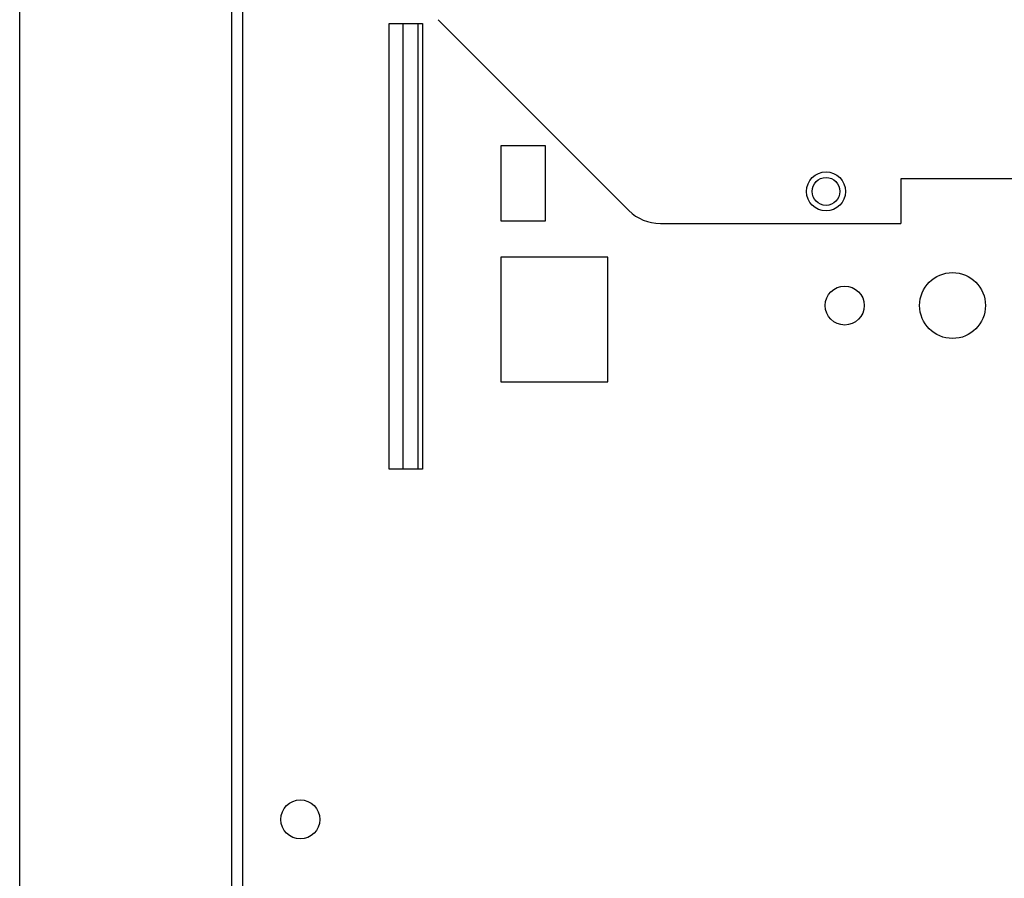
# Model space of a CAD drawing. Extents: x 2.3 to 81.4, y 2.2 to 50.9.
# Tile 6 of 16: x 38.7 to 44.2, y 20.4 to 25.2. Entities that reach past the tile are written whole.
import ezdxf

# ---------------------------------------------------------------- set-up
doc = ezdxf.new("R2010")
doc.units = 0
doc.layers.add('BODY', color=3, linetype='CONTINUOUS')

msp = doc.modelspace()

# ---------------------------------------------------------------- linework, layer by layer
at = {"layer": 'BODY', "linetype": 'CONTINUOUS'}
for p, q in [((38.6517, 5.8758), (38.6517, 34.3358)), ((39.8417, 5.8758), (39.8417, 34.3358)), ((39.9017, 34.2048), (39.9017, 5.958)), ((40.7247, 25.2168), (40.9117, 25.2168)), ((40.7247, 22.7168), (40.7247, 25.2168)), ((40.8017, 25.2168), (40.8017, 22.7168)), ((40.8867, 25.2168), (40.8867, 22.7168)), ((40.9117, 25.2168), (40.9117, 22.7168)), ((40.9999, 25.2383), (42.0702, 24.168)), ((41.6017, 24.5308), (41.3517, 24.5308)), ((41.3517, 24.5308), (41.3517, 24.1108)), ((41.6017, 24.1108), (41.6017, 24.5308)), ((49.7267, 24.3448), (43.5967, 24.3448)), ((43.5967, 24.3448), (43.5967, 24.0948)), ((41.3517, 24.1108), (41.6017, 24.1108)), ((42.247, 24.0948), (43.5967, 24.0948)), ((41.9517, 23.9058), (41.3517, 23.9058)), ((41.3517, 23.9058), (41.3517, 23.2058)), ((41.9517, 23.2058), (41.9517, 23.9058)), ((41.3517, 23.2058), (41.9517, 23.2058)), ((40.9117, 22.7168), (40.7247, 22.7168))]:
    msp.add_line(p, q, dxfattribs=at)
for centre, radius in [((43.1767, 24.2748), 0.1095), ((43.1767, 24.2748), 0.078), ((43.8867, 23.6348), 0.185), ((43.2817, 23.6348), 0.1095), ((40.2267, 20.7518), 0.1095)]:
    msp.add_circle(centre, radius, dxfattribs=at)
msp.add_arc((42.247, 24.3448), 0.25, 225, 270, dxfattribs=at)

doc.saveas('drawing.dxf')
